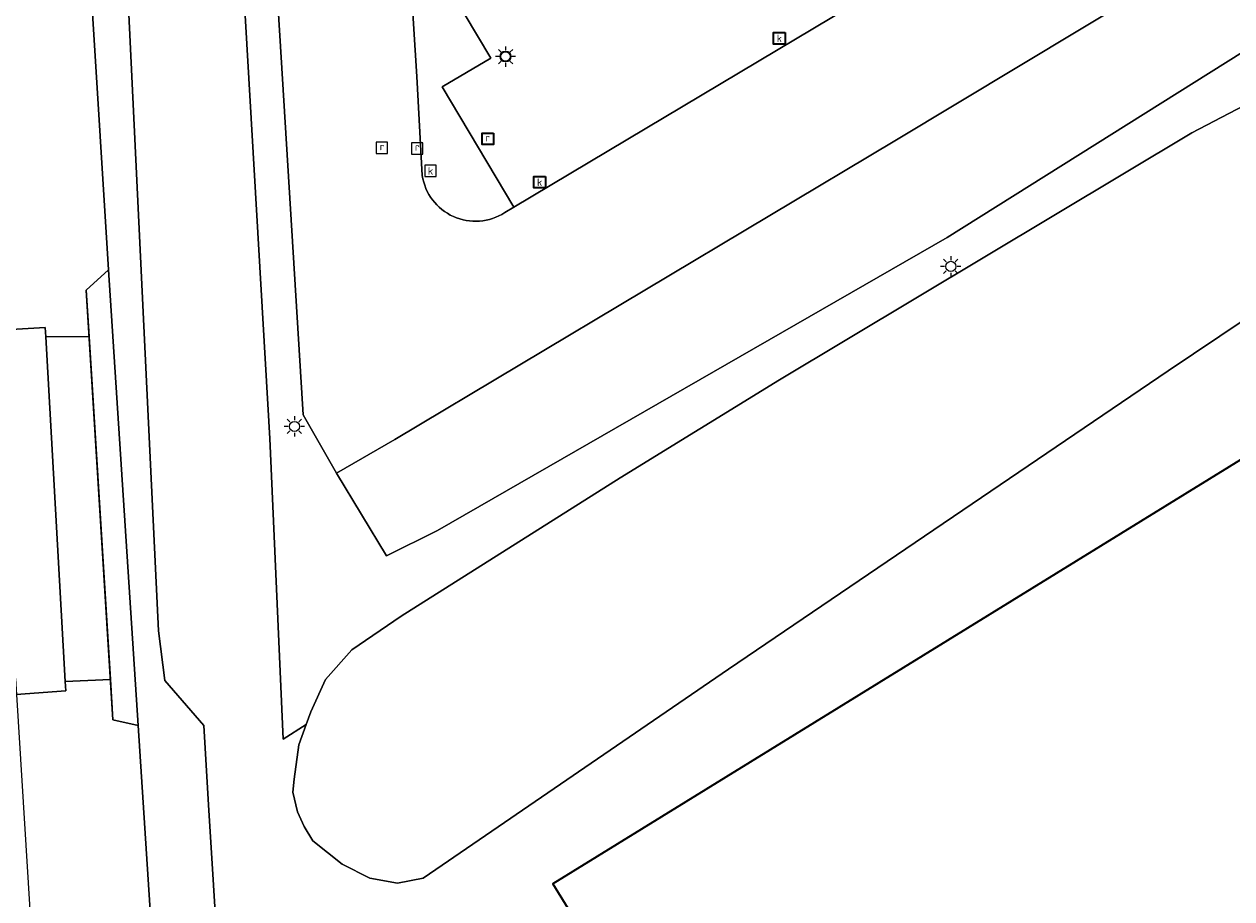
# Model space of a CAD drawing. Header units: metres. Extents: x 127852 to 128088, y 464057 to 464787.
# Tile 6 of 20: x 127891 to 127939, y 464596 to 464631. Entities that reach past the tile are written whole.
import ezdxf
from ezdxf.enums import TextEntityAlignment as Align
from ezdxf.lldxf.tags import DXFTag

# ---------------------------------------------------------------- set-up
doc = ezdxf.new("R2010")
doc.units = ezdxf.units.M
doc.linetypes.add('AM-AS', pattern=[16, 10, -2, 2, -2])
doc.layers.get('0').update_dxf_attribs({"linetype": 'CONTINUOUS'})
for name, color, linetype, lineweight in [('B-WE-AM-AS_SPOOR-G', 10, 'AM-AS', 18), ('B-WE-GR-GROENVOORZIENING-GV', 80, 'CONTINUOUS', 18), ('B-WE-IE-TERREINAFSCHEIDING_KUNSTMATIG_MUUR-G', 90, 'IE-TERREINAFSCHEIDING-KUNSTMATIG-DICHT', 18), ('B-WE-KL-ET_LS_OV_LICHTMAST-S', 190, 'CONTINUOUS', 25), ('B-WE-KW-KUNSTWERK_GELUIDSWERING_SCHERM-G', 170, 'CONTINUOUS', 18), ('B-WE-OG-BEBOUWING-GV', 7, 'CONTINUOUS', 35), ('B-WE-OG-TERREIN_ERF-GV', 7, 'CONTINUOUS', 18), ('B-WE-OG-WATER_SLOOT-GV', 120, 'CONTINUOUS', 18), ('B-WE-RI-GWA_KOLK-S', 30, 'CONTINUOUS', 25), ('B-WE-RI-GWA_RIOOLPUT-S', 30, 'CONTINUOUS', 25), ('B-WE-VH-VERHARDING_GESLOTEN-GV', 252, 'CONTINUOUS', 18), ('B-WE-VH-VERHARDING_HALFVERHARDING-GV', 252, 'CONTINUOUS', 18), ('B-WE-VH-VERHARDING_OPEN-GV', 252, 'CONTINUOUS', 18), ('N-WE-RI-PERSLEIDING-G', 210, 'RI-PERS', 35)]:
    doc.layers.add(name, color=color, linetype=linetype, lineweight=lineweight)
doc.styles.add('NLCS-ISO', font='NLCS-ISO.ttf')
doc.styles.get("Standard").update_dxf_attribs({"font": 'NLCS-ISO.ttf'})
doc.linetypes.add('IE-TERREINAFSCHEIDING-KUNSTMATIG-DICHT', pattern='A,8,-1,[82,NLCS.SHX,S=0.75,R=90,X=0,Y=0],-1', length=10)
tags = doc.linetypes.add('RI-PERS', pattern='A,7,-2,["P",Standard,S=1.8,R=0,X=-0.5,Y=-0.9],-2,7,-2,[102,NLCS.SHX,S=1,R=180,X=0,Y=0],-2', length=22).pattern_tags.tags
tags[6] = DXFTag(74, 10)

# ---------------------------------------------------------------- blocks, each defined once
blk = doc.blocks.new('SKL-ET_OV_LICHTMAST-SO')
at = {"color": 0, "linetype": 'ByBlock', "lineweight": 18, "transparency": 33554687}
for points in [[(-1.25, 0), (-2, 0)], [(-1.41, 1.41), (-0.88, 0.88)], [(0, 2), (0, 1.25)], [(0.88, 0.88), (1.41, 1.41)], [(2, 0), (1.25, 0)], [(-1.41, -1.41), (-0.88, -0.88)], [(0, -1.25), (0, -2)], [(0.88, -0.88), (1.41, -1.41)]]:
    blk.add_lwpolyline(points, dxfattribs=at)
blk.add_circle((0, 0), 1, dxfattribs=at)
blk = doc.blocks.new('SRI-KOLK-SO')
at = {"color": 0, "linetype": 'ByBlock', "lineweight": 18, "transparency": 33554687}
blk.add_lwpolyline([(-1.125, -1.125), (1.125, -1.125), (1.125, 1.125), (-1.125, 1.125)], close=True, dxfattribs=at)
at = {"color": 0, "linetype": 'ByBlock', "lineweight": 18, "transparency": 33554687, "style": 'NLCS-ISO'}
blk.add_text('k', height=1.5, dxfattribs=at).set_placement((0, 0), align=Align.MIDDLE_CENTER)
blk = doc.blocks.new('SRI-PUT_INSPECTIEPUT_RIOOLPUT-SO')
at = {"color": 0, "linetype": 'ByBlock', "lineweight": 18, "transparency": 33554687}
blk.add_lwpolyline([(-1.12, -1.12), (1.12, -1.12), (1.12, 1.12), (-1.12, 1.12)], close=True, dxfattribs=at)
at = {"color": 0, "linetype": 'ByBlock', "lineweight": 18, "transparency": 33554687, "style": 'NLCS-ISO'}
blk.add_text('r', height=1.5, dxfattribs=at).set_placement((0, 0.28), align=Align.MIDDLE_CENTER)

msp = doc.modelspace()

# ---------------------------------------------------------------- linework, layer by layer
at = {"layer": 'B-WE-AM-AS_SPOOR-G', "transparency": 33554687, "flags": 128}
msp.add_lwpolyline([(127883.401, 464780.758), (127883.425, 464778.391), (127884.143, 464747.97), (127884.843, 464725.184), (127885.663, 464703.536), (127886.665, 464680.533), (127887.947, 464654.577), (127889.353, 464629.536), (127892.401, 464579.521), (127895.437, 464533.966), (127898.528, 464491.219)], dxfattribs=at)
at = {"layer": 'B-WE-GR-GROENVOORZIENING-GV', "transparency": 33554687, "flags": 128}
msp.add_lwpolyline([(127899.313, 464641.265), (127900.882, 464614.402), (127901.408, 464602.54), (127902.316, 464603.114), (127902.498, 464603.616), (127903.081, 464604.894), (127904.117, 464606.064), (127906.064, 464607.391), (127914.706, 464612.853), (127920.994, 464616.721), (127937.257, 464626.465), (127944.01, 464629.989), (127945.129, 464630.022), (127946.454, 464629.012), (127949.5, 464629.74), (127947.106, 464634.577), (127927.61, 464622.333), (127907.504, 464610.779), (127905.481, 464609.778), (127903.509, 464613.038), (127902.198, 464615.342), (127901.303, 464629.868), (127899.346, 464661.618)], dxfattribs=at)
at = {"layer": 'B-WE-IE-TERREINAFSCHEIDING_KUNSTMATIG_MUUR-G', "transparency": 33554687, "flags": 128}
msp.add_lwpolyline([(127894.691, 464603.299), (127893.64, 464620.257)], dxfattribs=at)
at = {"layer": 'B-WE-KW-KUNSTWERK_GELUIDSWERING_SCHERM-G', "transparency": 33554687, "flags": 128}
msp.add_lwpolyline([(127892.16, 464660.51), (127892.863, 464647.656), (127894.521, 464621.057), (127895.685, 464603.078), (127898.537, 464559.118)], dxfattribs=at)
at = {"layer": 'B-WE-OG-BEBOUWING-GV', "transparency": 33554687, "flags": 128}
msp.add_lwpolyline([(127920.573, 464583.006), (127937.335, 464555.83), (127937.852, 464554.991), (127938.109, 464554.918), (127959.689, 464549.818), (127959.869, 464549.763), (127970.227, 464556.152), (127980.681, 464562.601), (127979.353, 464564.759), (127978.732, 464565.767), (127976.079, 464570.075), (127975.034, 464571.773), (127946.518, 464618.091), (127912.047, 464596.831)], close=True, dxfattribs=at)
at = {"layer": 'B-WE-OG-TERREIN_ERF-GV', "transparency": 33554687, "flags": 128}
for points in [[(127892.863, 464647.656), (127894.521, 464621.057), (127895.685, 464603.078), (127898.537, 464559.118), (127899.725, 464540.617), (127903.743, 464483.826)], [(127945.478, 464623.212), (127936.335, 464617.076), (127918.977, 464605.302), (127906.928, 464597.055), (127905.923, 464596.856), (127904.822, 464597.061), (127903.734, 464597.614), (127902.585, 464598.529), (127902.242, 464599.09), (127901.98, 464599.676), (127901.784, 464600.447), (127901.84, 464600.96), (127902.029, 464602.322), (127902.316, 464603.114), (127901.408, 464602.54), (127900.882, 464614.402), (127899.313, 464641.265)], [(127907.697, 464512.535), (127905.841, 464533.831), (127902.795, 464568.782), (127901.365, 464587.426), (127899.251, 464587.268), (127898.465, 464599.948), (127898.273, 464603.085), (127896.739, 464604.858), (127896.483, 464606.819), (127895.137, 464634.987)], [(127895.137, 464634.987), (127896.483, 464606.819), (127896.739, 464604.858), (127898.273, 464603.085), (127898.465, 464599.948), (127899.251, 464587.268), (127901.365, 464587.426), (127906.655, 464587.793), (127907.712, 464578.522), (127913.274, 464579.63), (127920.573, 464583.006), (127912.047, 464596.831), (127946.518, 464618.091), (127975.034, 464571.773), (127976.079, 464570.075), (127986.638, 464576.367), (127987.166, 464576.857), (127984.869, 464580.497), (128029.859, 464608.252)]]:
    msp.add_lwpolyline(points, dxfattribs=at)
at = {"layer": 'B-WE-OG-WATER_SLOOT-GV', "transparency": 33554687, "flags": 128}
msp.add_lwpolyline([(127944.01, 464629.989), (127937.257, 464626.465), (127920.994, 464616.721), (127914.706, 464612.853), (127906.064, 464607.391), (127904.117, 464606.064), (127903.081, 464604.894), (127902.498, 464603.616), (127902.316, 464603.114), (127902.029, 464602.322), (127901.84, 464600.96), (127901.784, 464600.447), (127901.98, 464599.676), (127902.242, 464599.09), (127902.585, 464598.529), (127903.734, 464597.614), (127904.822, 464597.061), (127905.923, 464596.856), (127906.928, 464597.055), (127918.977, 464605.302), (127936.335, 464617.076), (127945.478, 464623.212)], dxfattribs=at)
at = {"layer": 'B-WE-VH-VERHARDING_GESLOTEN-GV', "transparency": 33554687, "flags": 128}
for points in [[(127903.509, 464613.038), (127905.82, 464614.36), (127925.543, 464626.146), (127945.192, 464637.973), (127957.458, 464645.152), (127961.305, 464647.734), (127960.933, 464648.487), (127938.544, 464685.549), (127926.733, 464705.32), (127925.945, 464706.503), (127908.39, 464695.687), (127907.703, 464696.956), (127907.275, 464697.664)], [(127907.329, 464697.902), (127897.569, 464693.706), (127897.734, 464690.383), (127899.346, 464661.618), (127901.303, 464629.868), (127902.198, 464615.342), (127903.509, 464613.038)], [(127955.711, 464650.515), (127910.514, 464623.532), (127910.154, 464623.317)], [(127906.897, 464624.786), (127906.676, 464628.683), (127906.471, 464632.025)]]:
    msp.add_lwpolyline(points, dxfattribs=at)
at = {"layer": 'B-WE-VH-VERHARDING_GESLOTEN-GV', "transparency": 33554687}
msp.add_lwpolyline([(127910.154, 464623.317, -0.545539), (127906.897, 464624.786)], format="xyb", dxfattribs=at)
at = {"layer": 'B-WE-VH-VERHARDING_GESLOTEN-GV', "transparency": 33554687, "flags": 128}
msp.add_lwpolyline([(127888.219, 464618.562), (127889.082, 464604.17), (127892.833, 464604.45), (127892.812, 464604.821), (127892.039, 464618.421), (127892.019, 464618.782)], close=True, dxfattribs=at)
at = {"layer": 'B-WE-VH-VERHARDING_HALFVERHARDING-GV', "transparency": 33554687, "flags": 128}
for points in [[(127877.578, 464681.556), (127880.689, 464629.615), (127881.237, 464618.669), (127880.839, 464618.658), (127881.062, 464615.528), (127881.585, 464615.575), (127883.907, 464615.803), (127883.742, 464618.303), (127887.31, 464618.509), (127888.219, 464618.562), (127892.019, 464618.782), (127892.039, 464618.421), (127893.753, 464618.431), (127893.64, 464620.257), (127894.521, 464621.057), (127892.863, 464647.656)], [(127903.743, 464483.826), (127899.725, 464540.617), (127898.537, 464559.118), (127895.685, 464603.078), (127894.691, 464603.299), (127894.592, 464604.9), (127892.812, 464604.821), (127892.833, 464604.45), (127889.082, 464604.17), (127888.257, 464604.108), (127884.699, 464603.843), (127884.561, 464605.918), (127882.322, 464605.757), (127882.945, 464598.735), (127882.505, 464598.685), (127880.087, 464598.576), (127883.019, 464563.844), (127884.076, 464553.21), (127884.384, 464548.257), (127885.254, 464538.002), (127885.639, 464532.595), (127885.475, 464529.468)]]:
    msp.add_lwpolyline(points, dxfattribs=at)
msp.add_lwpolyline([(127894.592, 464604.9), (127894.691, 464603.299), (127895.685, 464603.078), (127894.521, 464621.057), (127893.64, 464620.257), (127893.753, 464618.431)], close=True, dxfattribs=at)
at = {"layer": 'B-WE-VH-VERHARDING_OPEN-GV', "transparency": 33554687, "flags": 128}
msp.add_lwpolyline([(127956.099, 464652.127), (127951.751, 464659.249, 0.390474), (127950.224, 464659.597), (127907.611, 464634.221, 0.089165), (127907.011, 464633.765), (127909.601, 464629.416), (127907.688, 464628.277), (127910.514, 464623.532), (127955.711, 464650.515, 0.428028), (127956.099, 464652.127, -0.428028), (127955.711, 464650.515)], format="xyb", dxfattribs=at)
for points in [[(127961.305, 464647.734), (127957.458, 464645.152), (127945.192, 464637.973), (127925.543, 464626.146), (127905.82, 464614.36), (127903.509, 464613.038), (127905.481, 464609.778), (127907.504, 464610.779), (127927.61, 464622.333), (127947.106, 464634.577), (127963.304, 464644.17)], [(127894.592, 464604.9), (127893.753, 464618.431), (127892.039, 464618.421), (127892.812, 464604.821)]]:
    msp.add_lwpolyline(points, close=True, dxfattribs=at)
for points in [[(127910.154, 464623.317), (127910.514, 464623.532), (127907.688, 464628.277), (127909.601, 464629.416), (127907.011, 464633.765)], [(127906.471, 464632.025), (127906.676, 464628.683), (127906.897, 464624.786)]]:
    msp.add_lwpolyline(points, dxfattribs=at)
at = {"layer": 'B-WE-VH-VERHARDING_OPEN-GV', "transparency": 33554687}
msp.add_lwpolyline([(127906.897, 464624.786, 0.545539), (127910.154, 464623.317)], format="xyb", dxfattribs=at)
at = {"layer": 'N-WE-RI-PERSLEIDING-G', "transparency": 33554687}
for points in [[(127921.212, 464630.419), (127921.212, 464629.969), (127920.762, 464629.969), (127920.762, 464630.419), (127921.212, 464630.419)], [(127909.709, 464626.45), (127909.709, 464626), (127909.259, 464626), (127909.259, 464626.45), (127909.709, 464626.45)], [(127911.753, 464624.74), (127911.753, 464624.29), (127911.303, 464624.29), (127911.303, 464624.74), (127911.753, 464624.74)]]:
    msp.add_lwpolyline(points, close=True, dxfattribs=at)
msp.add_circle((127910.182, 464629.474), 0.2, dxfattribs=at)

# ---------------------------------------------------------------- block references
at = {"layer": 'B-WE-KL-ET_LS_OV_LICHTMAST-S', "transparency": 33554687, "xscale": 0.2, "yscale": 0.2, "zscale": 0.2}
for p in [(127910.182, 464629.474), (127927.75, 464621.196), (127901.853, 464614.881)]:
    msp.add_blockref('SKL-ET_OV_LICHTMAST-SO', p, dxfattribs=at)
at = {"layer": 'B-WE-RI-GWA_KOLK-S', "transparency": 33554687, "xscale": 0.2, "yscale": 0.2, "zscale": 0.2}
for p in [(127920.987, 464630.194), (127907.222, 464624.963), (127911.528, 464624.515)]:
    msp.add_blockref('SRI-KOLK-SO', p, dxfattribs=at)
at = {"layer": 'B-WE-RI-GWA_RIOOLPUT-S', "transparency": 33554687, "xscale": 0.2, "yscale": 0.2, "zscale": 0.2}
for p in [(127909.484, 464626.225), (127905.306, 464625.869), (127906.697, 464625.852)]:
    msp.add_blockref('SRI-PUT_INSPECTIEPUT_RIOOLPUT-SO', p, dxfattribs=at)

doc.saveas('drawing.dxf')
